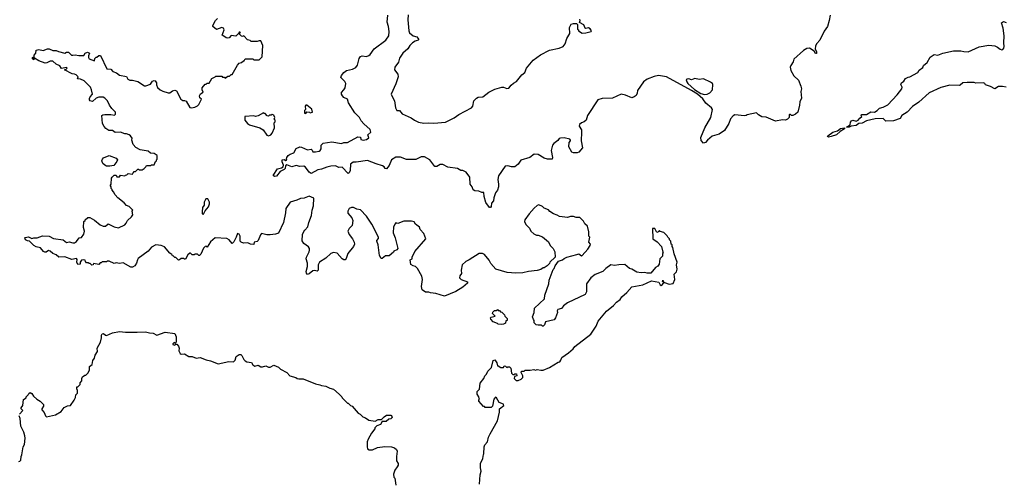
# Model space of a CAD drawing. Extents: x 2293878 to 2522763, y 823964 to 1006972.
# Tile 37 of 256: x 2379593 to 2390954, y 884938 to 890272. Entities that reach past the tile are written whole.
import ezdxf

# ---------------------------------------------------------------- set-up
doc = ezdxf.new("R2010")
doc.units = 0

msp = doc.modelspace()

# ---------------------------------------------------------------- linework, layer by layer
at = {"layer": '0CON20XD'}
for points in [[(2388944, 890325), (2388934, 890265), (2388912, 890195), (2388875, 890140), (2388827, 890035), (2388791, 889999), (2388775, 889970), (2388772, 889932), (2388786, 889905), (2388788, 889882), (2388775, 889882), (2388761, 889911), (2388705, 889944), (2388675, 889939), (2388635, 889916), (2388525, 889818), (2388517, 889785), (2388490, 889745), (2388484, 889725), (2388490, 889685), (2388524, 889624), (2388578, 889575), (2388607, 889505), (2388613, 889475), (2388608, 889445), (2388613, 889367), (2388593, 889327), (2388592, 889285), (2388572, 889205), (2388546, 889184), (2388512, 889168), (2388498, 889168), (2388485, 889180), (2388475, 889180), (2388470, 889175), (2388470, 889145), (2388452, 889125), (2388428, 889112), (2388396, 889116), (2388314, 889104), (2388205, 889147), (2388155, 889153), (2388118, 889175), (2388095, 889197), (2387985, 889177), (2387974, 889166), (2387957, 889163), (2387845, 889175), (2387825, 889165), (2387795, 889129), (2387775, 889075), (2387725, 888996), (2387665, 888951), (2387582, 888928), (2387530, 888885), (2387505, 888857), (2387485, 888850), (2387455, 888880), (2387454, 888915), (2387500, 889025), (2387569, 889145), (2387588, 889238), (2387575, 889258), (2387510, 889310), (2387475, 889361), (2387412, 889412), (2387345, 889455), (2387058, 889615), (2386965, 889629), (2386915, 889619), (2386834, 889586), (2386790, 889555), (2386722, 889455), (2386718, 889425), (2386705, 889400), (2386685, 889382), (2386655, 889372), (2386584, 889404), (2386535, 889414), (2386435, 889367), (2386315, 889364), (2386265, 889350), (2386145, 889166), (2386128, 889112), (2386106, 889095), (2386074, 889085), (2386053, 889065), (2386048, 889045), (2386074, 889004), (2386077, 888977), (2386070, 888875), (2386088, 888795), (2386043, 888745), (2386025, 888738), (2385985, 888738), (2385963, 888745), (2385930, 888805), (2385933, 888857), (2385950, 888875), (2385950, 888885), (2385940, 888895), (2385875, 888909), (2385833, 888907), (2385819, 888901), (2385801, 888879), (2385756, 888845), (2385742, 888825), (2385726, 888765), (2385739, 888685), (2385736, 888664), (2385685, 888663), (2385645, 888677), (2385575, 888716), (2385528, 888722), (2385478, 888685), (2385376, 888654), (2385346, 888605), (2385305, 888576), (2385266, 888574), (2385225, 888586), (2385195, 888583), (2385119, 888471), (2385109, 888429), (2385118, 888375), (2385116, 888345), (2385105, 888308), (2385083, 888275), (2385063, 888217), (2385062, 888185), (2385038, 888155), (2385035, 888118), (2385025, 888107), (2385015, 888107), (2384970, 888165), (2384952, 888235), (2384949, 888279), (2384925, 888280), (2384890, 888295), (2384845, 888300), (2384825, 888310), (2384814, 888344), (2384790, 888375), (2384788, 888455), (2384746, 888516), (2384705, 888533), (2384685, 888533), (2384646, 888556), (2384535, 888573), (2384475, 888601), (2384445, 888601), (2384405, 888579), (2384385, 888579), (2384325, 888655), (2384265, 888691), (2384225, 888692), (2384165, 888662), (2384075, 888660), (2384055, 888662), (2383989, 888689), (2383935, 888689), (2383885, 888655), (2383855, 888592), (2383825, 888552), (2383810, 888555), (2383798, 888575), (2383778, 888588), (2383705, 888611), (2383605, 888649), (2383475, 888630), (2383440, 888630), (2383411, 888605), (2383407, 888535), (2383395, 888508), (2383385, 888500), (2383315, 888573), (2383277, 888567), (2383237, 888587), (2383185, 888585), (2383137, 888573), (2383075, 888548), (2383035, 888540), (2382955, 888500), (2382935, 888514), (2382891, 888571), (2382872, 888582), (2382825, 888579), (2382785, 888590), (2382735, 888576), (2382675, 888597), (2382662, 888588), (2382656, 888555), (2382646, 888545), (2382600, 888520), (2382555, 888469), (2382535, 888464), (2382518, 888475), (2382569, 888551), (2382615, 888563), (2382634, 888576), (2382637, 888595), (2382622, 888635), (2382622, 888655), (2382645, 888662), (2382665, 888650), (2382675, 888652), (2382670, 888665), (2382677, 888685), (2382692, 888708), (2382715, 888721), (2382755, 888738), (2382782, 888788), (2382824, 888806), (2382845, 888803), (2382915, 888773), (2382958, 888778), (2382968, 888768), (2382975, 888750), (2383005, 888747), (2383050, 888755), (2383062, 888765), (2383070, 888785), (2383070, 888825), (2383095, 888847), (2383195, 888863), (2383305, 888846), (2383335, 888856), (2383375, 888858), (2383495, 888923), (2383525, 888916), (2383531, 888891), (2383555, 888882), (2383595, 888892), (2383620, 888910), (2383610, 888945), (2383646, 888975), (2383636, 889005), (2383565, 889071), (2383535, 889106), (2383513, 889145), (2383460, 889200), (2383387, 889315), (2383374, 889355), (2383335, 889376), (2383316, 889395), (2383306, 889415), (2383307, 889433), (2383332, 889465), (2383348, 889485), (2383357, 889535), (2383345, 889560), (2383300, 889605), (2383305, 889628), (2383332, 889665), (2383365, 889686), (2383435, 889701), (2383470, 889720), (2383492, 889748), (2383510, 889825), (2383525, 889850), (2383543, 889857), (2383595, 889847), (2383621, 889859), (2383638, 889872), (2383683, 889937), (2383818, 890035), (2383851, 890085), (2383857, 890135), (2383849, 890195), (2383832, 890245), (2383841, 890325)], [(2384077, 890327), (2384070, 890270), (2384085, 890145), (2384092, 890122), (2384135, 890088), (2384175, 890074), (2384197, 890045), (2384190, 890035), (2384155, 890024), (2384126, 890004), (2384096, 889975), (2384073, 889937), (2384013, 889887), (2383975, 889830), (2383965, 889783), (2383922, 889725), (2383918, 889695), (2383956, 889645), (2383960, 889615), (2383935, 889533), (2383881, 889415), (2383886, 889395), (2383918, 889335), (2383931, 889255), (2383945, 889224), (2383975, 889224), (2384005, 889186), (2384112, 889142), (2384148, 889115), (2384195, 889091), (2384255, 889078), (2384315, 889084), (2384372, 889078), (2384505, 889089), (2384605, 889140), (2384661, 889179), (2384805, 889257), (2384820, 889275), (2384834, 889336), (2384864, 889366), (2384885, 889379), (2384937, 889383), (2385005, 889436), (2385075, 889473), (2385155, 889494), (2385175, 889494), (2385215, 889480), (2385238, 889482), (2385265, 889518), (2385289, 889541), (2385325, 889560), (2385387, 889635), (2385421, 889665), (2385442, 889715), (2385517, 889805), (2385602, 889868), (2385705, 889922), (2385816, 889944), (2385864, 889965), (2385886, 889994), (2385905, 890057), (2385941, 890115), (2385936, 890184), (2385955, 890222), (2385985, 890230), (2386018, 890228), (2386028, 890218), (2386030, 890165), (2386040, 890155), (2386040, 890145), (2386085, 890118), (2386125, 890120), (2386188, 890135), (2386190, 890145), (2386175, 890168), (2386155, 890178), (2386125, 890172), (2386116, 890176), (2386102, 890212), (2386052, 890242), (2386062, 890265), (2386055, 890280)], [(2381848, 887758), (2381795, 887710), (2381755, 887650), (2381745, 887660), (2381735, 887658), (2381715, 887638), (2381685, 887570), (2381668, 887552), (2381662, 887552), (2381645, 887570), (2381615, 887570), (2381605, 887560), (2381585, 887560), (2381565, 887580), (2381555, 887580), (2381535, 887560), (2381505, 887510), (2381495, 887510), (2381485, 887520), (2381455, 887520), (2381437, 887503), (2381425, 887500), (2381395, 887530), (2381385, 887530), (2381365, 887550), (2381355, 887550), (2381350, 887565), (2381325, 887580), (2381265, 887652), (2381225, 887668), (2381163, 887677), (2381115, 887648), (2381075, 887602), (2380960, 887520), (2380951, 887505), (2380943, 887465), (2380922, 887435), (2380895, 887420), (2380875, 887420), (2380787, 887467), (2380745, 887460), (2380705, 887468), (2380685, 887462), (2380625, 887488), (2380603, 887487), (2380595, 887480), (2380545, 887480), (2380535, 887470), (2380522, 887468), (2380505, 887450), (2380445, 887460), (2380440, 887445), (2380425, 887440), (2380405, 887460), (2380395, 887460), (2380385, 887470), (2380365, 887470), (2380352, 887482), (2380348, 887498), (2380335, 887502), (2380305, 887498), (2380293, 887477), (2380290, 887455), (2380265, 887450), (2380252, 887475), (2380257, 887507), (2380247, 887517), (2380195, 887507), (2380115, 887536), (2380045, 887534), (2380015, 887562), (2379975, 887578), (2379945, 887603), (2379925, 887610), (2379898, 887592), (2379885, 887590), (2379868, 887598), (2379835, 887642), (2379785, 887652), (2379757, 887667), (2379708, 887718), (2379685, 887722), (2379662, 887735), (2379652, 887755), (2379658, 887762), (2379695, 887767), (2379735, 887750), (2379755, 887757), (2379795, 887757), (2379855, 887780), (2379935, 887777), (2379985, 887751), (2380094, 887734), (2380135, 887703), (2380165, 887712), (2380205, 887699), (2380225, 887699), (2380247, 887715), (2380280, 887755), (2380305, 887762), (2380335, 887800), (2380340, 887835), (2380328, 887875), (2380332, 887945), (2380350, 887955), (2380350, 887965), (2380378, 887992), (2380402, 887992), (2380455, 887962), (2380520, 887905), (2380555, 887890), (2380585, 887890), (2380615, 887920), (2380685, 887882), (2380735, 887873), (2380805, 887908), (2380822, 887925), (2380838, 887955), (2380885, 888000), (2380897, 888023), (2380890, 888065), (2380900, 888075), (2380855, 888120), (2380825, 888130), (2380800, 888160), (2380727, 888217), (2380694, 888254), (2380677, 888287), (2380660, 888305), (2380660, 888315), (2380650, 888325), (2380650, 888345), (2380640, 888355), (2380640, 888365), (2380650, 888375), (2380652, 888445), (2380660, 888455), (2380685, 888480), (2380708, 888478), (2380715, 888462), (2380745, 888460), (2380755, 888480), (2380805, 888470), (2380815, 888480), (2380828, 888482), (2380845, 888500), (2380895, 888490), (2380902, 888508), (2380915, 888520), (2380928, 888522), (2380955, 888550), (2380965, 888550), (2380975, 888540), (2381005, 888540), (2381030, 888555), (2381050, 888575), (2381055, 888590), (2381105, 888590), (2381115, 888600), (2381145, 888600), (2381162, 888638), (2381170, 888645), (2381172, 888658), (2381180, 888665), (2381180, 888705), (2381145, 888730), (2381102, 888732), (2381077, 888757), (2380983, 888773), (2380935, 888800), (2380903, 888833), (2380888, 888885), (2380890, 888905), (2380872, 888935), (2380856, 888946), (2380825, 888957), (2380805, 888957), (2380755, 888977), (2380695, 888973), (2380665, 888993), (2380623, 888993), (2380588, 889018), (2380569, 889039), (2380549, 889075), (2380542, 889168), (2380553, 889177), (2380575, 889180), (2380645, 889180), (2380687, 889173), (2380697, 889183), (2380697, 889207), (2380655, 889248), (2380628, 889285), (2380608, 889335), (2380575, 889368), (2380555, 889378), (2380505, 889380), (2380475, 889368), (2380435, 889330), (2380407, 889337), (2380398, 889348), (2380400, 889365), (2380406, 889384), (2380432, 889415), (2380423, 889465), (2380410, 889495), (2380338, 889568), (2380295, 889588), (2380262, 889592), (2380268, 889615), (2380245, 889638), (2380226, 889646), (2380198, 889648), (2380110, 889695), (2380128, 889702), (2380140, 889715), (2380135, 889720), (2380075, 889710), (2380055, 889742), (2380015, 889758), (2379975, 889793), (2379945, 889793), (2379906, 889774), (2379887, 889773), (2379815, 889800), (2379765, 889830), (2379760, 889830), (2379755, 889810), (2379742, 889822), (2379740, 889835), (2379745, 889840), (2379760, 889830), (2379760, 889865), (2379780, 889885), (2379785, 889920), (2379815, 889930), (2379865, 889918), (2379915, 889937), (2379935, 889937), (2379975, 889918), (2380015, 889917), (2380040, 889905), (2380115, 889888), (2380135, 889898), (2380155, 889897), (2380193, 889865), (2380205, 889862), (2380235, 889869), (2380275, 889860), (2380335, 889860), (2380348, 889885), (2380375, 889900), (2380397, 889885), (2380388, 889855), (2380388, 889835), (2380395, 889822), (2380455, 889800), (2380460, 889825), (2380475, 889840), (2380485, 889840), (2380505, 889860), (2380525, 889860), (2380600, 889705), (2380645, 889702), (2380667, 889677), (2380711, 889661), (2380745, 889631), (2380825, 889618), (2380840, 889585), (2380864, 889574), (2380895, 889574), (2380955, 889560), (2381035, 889511), (2381049, 889511), (2381101, 889529), (2381127, 889563), (2381145, 889570), (2381155, 889566), (2381171, 889545), (2381172, 889522), (2381182, 889492), (2381215, 889462), (2381245, 889448), (2381305, 889428), (2381325, 889428), (2381358, 889452), (2381385, 889459), (2381404, 889454), (2381452, 889355), (2381475, 889342), (2381495, 889342), (2381515, 889332), (2381555, 889260), (2381575, 889257), (2381616, 889264), (2381645, 889278), (2381662, 889295), (2381690, 889355), (2381672, 889372), (2381668, 889395), (2381681, 889419), (2381710, 889435), (2381698, 889465), (2381700, 889485), (2381735, 889530), (2381745, 889530), (2381755, 889540), (2381778, 889542), (2381810, 889595), (2381848, 889612), (2381855, 889620), (2381925, 889620), (2381935, 889610), (2381955, 889610), (2381965, 889600), (2381995, 889620), (2382015, 889620), (2382035, 889640), (2382045, 889640), (2382105, 889750), (2382125, 889770), (2382152, 889778), (2382175, 889800), (2382185, 889800), (2382195, 889820), (2382285, 889820), (2382295, 889810), (2382355, 889810), (2382390, 889845), (2382400, 889975), (2382375, 890030), (2382355, 890030), (2382335, 890020), (2382265, 890020), (2382252, 890032), (2382222, 890042), (2382178, 890088), (2382165, 890080), (2382152, 890082), (2382130, 890105), (2382130, 890115), (2382140, 890125), (2382135, 890130), (2382125, 890130), (2382118, 890112), (2382087, 890083), (2382035, 890090), (2382010, 890065), (2381995, 890060), (2381975, 890062), (2381960, 890075), (2381930, 890095), (2381954, 890155), (2381946, 890176), (2381925, 890184), (2381865, 890160), (2381820, 890195), (2381820, 890205), (2381852, 890265), (2381877, 890285)], [(2390975, 889494), (2390934, 889504), (2390885, 889501), (2390845, 889476), (2390795, 889503), (2390735, 889522), (2390728, 889535), (2390713, 889543), (2390625, 889541), (2390605, 889548), (2390525, 889550), (2390475, 889544), (2390445, 889517), (2390435, 889514), (2390325, 889518), (2390220, 889490), (2390085, 889428), (2389968, 889322), (2389895, 889271), (2389832, 889208), (2389772, 889168), (2389754, 889135), (2389675, 889107), (2389585, 889102), (2389555, 889133), (2389465, 889128), (2389365, 889106), (2389315, 889080), (2389274, 889076), (2389245, 889051), (2389187, 889043), (2389162, 889032), (2389132, 889035), (2389175, 889060), (2389178, 889092), (2389190, 889105), (2389205, 889112), (2389245, 889101), (2389268, 889112), (2389285, 889138), (2389310, 889155), (2389302, 889165), (2389305, 889178), (2389365, 889181), (2389415, 889211), (2389455, 889206), (2389485, 889224), (2389515, 889254), (2389555, 889262), (2389609, 889291), (2389718, 889405), (2389771, 889475), (2389776, 889495), (2389760, 889525), (2389766, 889545), (2389794, 889565), (2389815, 889595), (2389845, 889610), (2389865, 889612), (2389955, 889663), (2389971, 889689), (2390015, 889720), (2390020, 889745), (2390065, 889778), (2390099, 889841), (2390145, 889870), (2390185, 889863), (2390245, 889887), (2390366, 889914), (2390454, 889914), (2390485, 889904), (2390535, 889903), (2390665, 889961), (2390775, 889979), (2390845, 889971), (2390875, 889956), (2390905, 889931), (2390925, 889926), (2390935, 889930), (2390948, 889945), (2390951, 889965), (2390947, 890005), (2390951, 890085), (2390941, 890175), (2390923, 890235), (2390945, 890252), (2390975, 890240)], [(2387495, 889411), (2387525, 889414), (2387555, 889430), (2387587, 889465), (2387590, 889525), (2387585, 889536), (2387565, 889551), (2387485, 889589), (2387435, 889581), (2387385, 889593), (2387345, 889580), (2387315, 889590), (2387294, 889586), (2387285, 889578), (2387290, 889555), (2387304, 889535), (2387378, 889468), (2387452, 889422), (2387495, 889411)], [(2382895, 889190), (2382905, 889210), (2382937, 889207), (2382945, 889200), (2382970, 889205), (2382965, 889240), (2382905, 889288), (2382895, 889288), (2382888, 889275), (2382890, 889235), (2382880, 889225), (2382880, 889195), (2382895, 889190)], [(2382465, 888932), (2382490, 888945), (2382506, 888964), (2382532, 889025), (2382530, 889085), (2382540, 889095), (2382540, 889115), (2382530, 889125), (2382538, 889145), (2382525, 889170), (2382505, 889178), (2382495, 889170), (2382475, 889170), (2382465, 889160), (2382450, 889165), (2382425, 889190), (2382415, 889190), (2382405, 889200), (2382345, 889163), (2382315, 889158), (2382295, 889162), (2382192, 889158), (2382190, 889115), (2382220, 889075), (2382245, 889060), (2382366, 889026), (2382403, 889003), (2382445, 888940), (2382465, 888932)], [(2388925, 888919), (2388912, 888925), (2388917, 888935), (2388975, 888974), (2389028, 888992), (2389065, 889017), (2389110, 889025), (2389110, 889015), (2389058, 888982), (2389019, 888945), (2388955, 888924), (2388925, 888919)], [(2380635, 888582), (2380595, 888582), (2380574, 888594), (2380554, 888614), (2380543, 888645), (2380548, 888665), (2380561, 888679), (2380625, 888706), (2380706, 888676), (2380720, 888655), (2380715, 888638), (2380678, 888592), (2380635, 888582)], [(2381715, 888030), (2381732, 888068), (2381773, 888115), (2381785, 888150), (2381785, 888170), (2381765, 888208), (2381742, 888205), (2381721, 888169), (2381720, 888135), (2381703, 888105), (2381698, 888055), (2381700, 888035), (2381715, 888030)], [(2384900, 884915), (2384908, 885025), (2384918, 885065), (2384910, 885105), (2384910, 885155), (2384937, 885213), (2384943, 885257), (2384950, 885265), (2384953, 885347), (2384962, 885368), (2384990, 885405), (2385003, 885457), (2385020, 885495), (2385108, 885645), (2385130, 885745), (2385130, 885785), (2385180, 885825), (2385177, 885837), (2385127, 885857), (2385093, 885913), (2385085, 885918), (2385064, 885895), (2385050, 885815), (2385035, 885800), (2384965, 885800), (2384955, 885810), (2384945, 885810), (2384890, 885875), (2384890, 885885), (2384900, 885895), (2384893, 885903), (2384890, 885925), (2384870, 885955), (2384870, 885985), (2384897, 886013), (2384905, 886080), (2384950, 886135), (2384960, 886165), (2384980, 886185), (2384995, 886220), (2385037, 886263), (2385055, 886342), (2385075, 886348), (2385085, 886340), (2385099, 886315), (2385105, 886280), (2385115, 886280), (2385145, 886260), (2385175, 886260), (2385185, 886280), (2385198, 886278), (2385215, 886260), (2385225, 886270), (2385245, 886270), (2385260, 886255), (2385268, 886195), (2385285, 886180), (2385295, 886180), (2385305, 886190), (2385325, 886190), (2385330, 886165), (2385302, 886158), (2385300, 886135), (2385323, 886113), (2385345, 886112), (2385380, 886125), (2385398, 886145), (2385397, 886167), (2385380, 886205), (2385385, 886220), (2385415, 886220), (2385425, 886230), (2385485, 886230), (2385525, 886240), (2385545, 886232), (2385565, 886238), (2385605, 886230), (2385635, 886232), (2385705, 886260), (2385805, 886322), (2385825, 886328), (2385838, 886345), (2385847, 886375), (2385925, 886429), (2385980, 886475), (2385998, 886505), (2386183, 886645), (2386245, 886738), (2386268, 886795), (2386365, 886912), (2386445, 886978), (2386478, 887015), (2386523, 887047), (2386542, 887075), (2386598, 887125), (2386655, 887190), (2386698, 887198), (2386785, 887213), (2386885, 887260), (2386967, 887247), (2386984, 887214), (2386995, 887208), (2387008, 887215), (2387020, 887235), (2387020, 887250), (2387010, 887255), (2387015, 887270), (2387020, 887250), (2387035, 887240), (2387086, 887224), (2387135, 887230), (2387153, 887275), (2387144, 887336), (2387170, 887365), (2387180, 887395), (2387170, 887445), (2387178, 887475), (2387144, 887574), (2387130, 887645), (2387120, 887655), (2387120, 887675), (2387110, 887685), (2387107, 887717), (2387090, 887735), (2387090, 887745), (2387070, 887765), (2387065, 887780), (2387025, 887818), (2386985, 887830), (2386975, 887840), (2386958, 887822), (2386945, 887820), (2386920, 887865), (2386893, 887865), (2386900, 887745), (2386949, 887709), (2386998, 887655), (2387012, 887592), (2387020, 887585), (2387010, 887575), (2387010, 887545), (2386980, 887515), (2386970, 887455), (2386955, 887430), (2386930, 887415), (2386875, 887350), (2386835, 887348), (2386805, 887358), (2386765, 887352), (2386715, 887362), (2386657, 887397), (2386630, 887405), (2386575, 887448), (2386505, 887447), (2386455, 887438), (2386415, 887446), (2386357, 887405), (2386320, 887370), (2386235, 887334), (2386184, 887296), (2386133, 887227), (2386132, 887135), (2386116, 887104), (2385914, 887006), (2385867, 886973), (2385845, 886942), (2385801, 886929), (2385793, 886915), (2385798, 886895), (2385776, 886834), (2385759, 886811), (2385662, 886788), (2385647, 886753), (2385635, 886740), (2385625, 886740), (2385615, 886750), (2385575, 886748), (2385553, 886753), (2385530, 886775), (2385530, 886805), (2385520, 886815), (2385512, 886845), (2385530, 886895), (2385533, 886947), (2385650, 887055), (2385653, 887097), (2385698, 887225), (2385703, 887267), (2385748, 887392), (2385760, 887405), (2385770, 887435), (2385812, 887488), (2385855, 887502), (2385875, 887520), (2385905, 887532), (2386020, 887565), (2386045, 887572), (2386075, 887550), (2386085, 887554), (2386147, 887625), (2386175, 887670), (2386178, 887685), (2386160, 887705), (2386170, 887765), (2386160, 887775), (2386160, 887825), (2386145, 887890), (2386115, 887920), (2386099, 887949), (2386055, 887990), (2386015, 887992), (2385985, 888002), (2385948, 888002), (2385915, 887992), (2385823, 888003), (2385795, 888020), (2385753, 888033), (2385711, 888061), (2385695, 888080), (2385645, 888100), (2385627, 888117), (2385583, 888137), (2385565, 888130), (2385531, 888099), (2385472, 888035), (2385420, 887965), (2385418, 887945), (2385435, 887910), (2385475, 887870), (2385492, 887835), (2385524, 887804), (2385555, 887788), (2385575, 887788), (2385627, 887767), (2385695, 887710), (2385715, 887670), (2385748, 887635), (2385767, 887597), (2385770, 887535), (2385710, 887475), (2385705, 887460), (2385680, 887435), (2385645, 887410), (2385635, 887410), (2385605, 887392), (2385565, 887380), (2385465, 887368), (2385398, 887352), (2385318, 887348), (2385216, 887356), (2385086, 887396), (2385030, 887460), (2385010, 887500), (2384957, 887565), (2384935, 887576), (2384895, 887578), (2384778, 887502), (2384740, 887485), (2384700, 887445), (2384687, 887385), (2384692, 887345), (2384672, 887318), (2384667, 887295), (2384687, 887277), (2384759, 887249), (2384762, 887235), (2384705, 887188), (2384625, 887138), (2384495, 887083), (2384396, 887116), (2384334, 887124), (2384315, 887132), (2384275, 887132), (2384237, 887157), (2384230, 887195), (2384241, 887275), (2384233, 887315), (2384183, 887403), (2384160, 887425), (2384133, 887433), (2384108, 887448), (2384100, 887505), (2384120, 887515), (2384120, 887535), (2384152, 887598), (2384280, 887745), (2384258, 887805), (2384214, 887854), (2384205, 887878), (2384162, 887915), (2384143, 887943), (2384115, 887950), (2384025, 887948), (2383955, 887922), (2383935, 887928), (2383925, 887918), (2383908, 887882), (2383904, 887814), (2383926, 887756), (2383957, 887633), (2383945, 887618), (2383910, 887605), (2383905, 887590), (2383855, 887550), (2383815, 887550), (2383775, 887520), (2383765, 887520), (2383743, 887555), (2383728, 887675), (2383713, 887717), (2383713, 887727), (2383732, 887748), (2383734, 887765), (2383658, 887915), (2383595, 888006), (2383525, 888079), (2383485, 888089), (2383445, 888108), (2383422, 888108), (2383396, 888095), (2383380, 888065), (2383381, 888041), (2383427, 887987), (2383438, 887955), (2383430, 887900), (2383394, 887865), (2383381, 887835), (2383394, 887795), (2383435, 887744), (2383454, 887705), (2383456, 887685), (2383446, 887655), (2383379, 887575), (2383362, 887518), (2383348, 887502), (2383335, 887502), (2383315, 887515), (2383255, 887579), (2383215, 887587), (2383185, 887578), (2383125, 887521), (2383052, 887475), (2383038, 887445), (2383036, 887385), (2383026, 887374), (2382995, 887380), (2382975, 887377), (2382935, 887340), (2382915, 887334), (2382901, 887351), (2382898, 887368), (2382914, 887425), (2382914, 887465), (2382897, 887515), (2382901, 887535), (2382935, 887595), (2382938, 887615), (2382936, 887635), (2382925, 887652), (2382870, 887690), (2382854, 887724), (2382858, 887795), (2382871, 887829), (2382884, 887845), (2382919, 887885), (2382928, 887935), (2382960, 888015), (2382967, 888075), (2382982, 888125), (2382988, 888215), (2382935, 888238), (2382877, 888213), (2382835, 888211), (2382790, 888190), (2382715, 888168), (2382664, 888095), (2382661, 888045), (2382639, 887935), (2382578, 887812), (2382545, 887799), (2382485, 887791), (2382445, 887792), (2382385, 887807), (2382370, 887790), (2382344, 887726), (2382334, 887716), (2382300, 887705), (2382295, 887680), (2382255, 887682), (2382225, 887700), (2382175, 887694), (2382150, 887705), (2382138, 887718), (2382138, 887775), (2382125, 887798), (2382105, 887808), (2382092, 887765), (2382065, 887710), (2382045, 887692), (2382010, 887735), (2381985, 887748), (2381848, 887758)], [(2385155, 886758), (2385115, 886760), (2385105, 886770), (2385055, 886790), (2385029, 886819), (2385027, 886833), (2385035, 886842), (2385080, 886855), (2385050, 886885), (2385052, 886898), (2385072, 886918), (2385095, 886920), (2385105, 886930), (2385115, 886920), (2385128, 886918), (2385142, 886902), (2385158, 886898), (2385188, 886868), (2385190, 886855), (2385218, 886828), (2385218, 886802), (2385202, 886798), (2385198, 886772), (2385175, 886762), (2385155, 886758)], [(2379590, 885725), (2379630, 885765), (2379618, 885778), (2379610, 885785), (2379610, 885795), (2379630, 885825), (2379638, 885892), (2379668, 885912), (2379670, 885925), (2379690, 885945), (2379697, 885963), (2379715, 885972), (2379733, 885963), (2379751, 885931), (2379790, 885895), (2379830, 885875), (2379870, 885835), (2379870, 885815), (2379850, 885785), (2379850, 885775), (2379874, 885744), (2379890, 885705), (2379904, 885694), (2380005, 885716), (2380073, 885755), (2380108, 885802), (2380145, 885820), (2380180, 885825), (2380222, 885885), (2380238, 885915), (2380243, 885947), (2380260, 885965), (2380262, 885995), (2380252, 886015), (2380253, 886037), (2380265, 886040), (2380290, 886065), (2380290, 886085), (2380312, 886108), (2380310, 886135), (2380318, 886155), (2380345, 886172), (2380357, 886173), (2380385, 886200), (2380398, 886235), (2380398, 886272), (2380428, 886295), (2380438, 886342), (2380455, 886370), (2380463, 886405), (2380492, 886445), (2380488, 886485), (2380527, 886555), (2380538, 886605), (2380538, 886635), (2380545, 886648), (2380562, 886652), (2380583, 886633), (2380595, 886632), (2380665, 886661), (2380745, 886676), (2380815, 886668), (2380948, 886668), (2381045, 886674), (2381091, 886661), (2381135, 886657), (2381176, 886636), (2381271, 886669), (2381383, 886655), (2381399, 886615), (2381400, 886555), (2381385, 886540), (2381378, 886548), (2381370, 886545), (2381360, 886535), (2381360, 886525), (2381385, 886520), (2381395, 886530), (2381405, 886530), (2381426, 886506), (2381432, 886485), (2381430, 886455), (2381444, 886424), (2381457, 886417), (2381495, 886418), (2381545, 886390), (2381585, 886390), (2381629, 886369), (2381676, 886376), (2381745, 886348), (2381795, 886340), (2381885, 886303), (2382005, 886332), (2382062, 886328), (2382080, 886345), (2382091, 886389), (2382125, 886413), (2382143, 886413), (2382158, 886398), (2382178, 886355), (2382195, 886338), (2382215, 886328), (2382268, 886318), (2382285, 886292), (2382305, 886277), (2382345, 886288), (2382375, 886271), (2382395, 886270), (2382435, 886280), (2382465, 886266), (2382485, 886266), (2382525, 886288), (2382580, 886265), (2382603, 886243), (2382675, 886202), (2382712, 886165), (2382780, 886145), (2382795, 886133), (2382815, 886129), (2382865, 886132), (2383005, 886072), (2383055, 886062), (2383075, 886052), (2383125, 886048), (2383173, 886023), (2383215, 886010), (2383280, 885955), (2383310, 885925), (2383315, 885910), (2383375, 885850), (2383385, 885850), (2383410, 885825), (2383430, 885815), (2383500, 885735), (2383520, 885725), (2383553, 885693), (2383585, 885680), (2383623, 885653), (2383695, 885642), (2383728, 885662), (2383768, 885662), (2383797, 885693), (2383825, 885710), (2383875, 885712), (2383885, 885708), (2383890, 885685), (2383875, 885670), (2383853, 885667), (2383822, 885638), (2383775, 885640), (2383756, 885604), (2383715, 885588), (2383690, 885565), (2383690, 885555), (2383652, 885505), (2383613, 885435), (2383603, 885405), (2383603, 885345), (2383608, 885325), (2383625, 885310), (2383665, 885312), (2383723, 885337), (2383805, 885352), (2383885, 885347), (2383916, 885336), (2383940, 885315), (2383948, 885295), (2383940, 885235), (2383942, 885185), (2383960, 885155), (2383960, 885135), (2383950, 885115)], [(2379582, 885178), (2379595, 885180), (2379608, 885192), (2379610, 885235), (2379620, 885255), (2379632, 885345), (2379647, 885375), (2379657, 885445), (2379652, 885475), (2379642, 885515), (2379608, 885585), (2379597, 885675), (2379588, 885705)], [(2383950, 885115), (2383923, 885077), (2383908, 885032), (2383910, 884995), (2383920, 884985), (2383927, 884957), (2383932, 884905)]]:
    msp.add_lwpolyline(points, dxfattribs=at)

doc.saveas('drawing.dxf')
